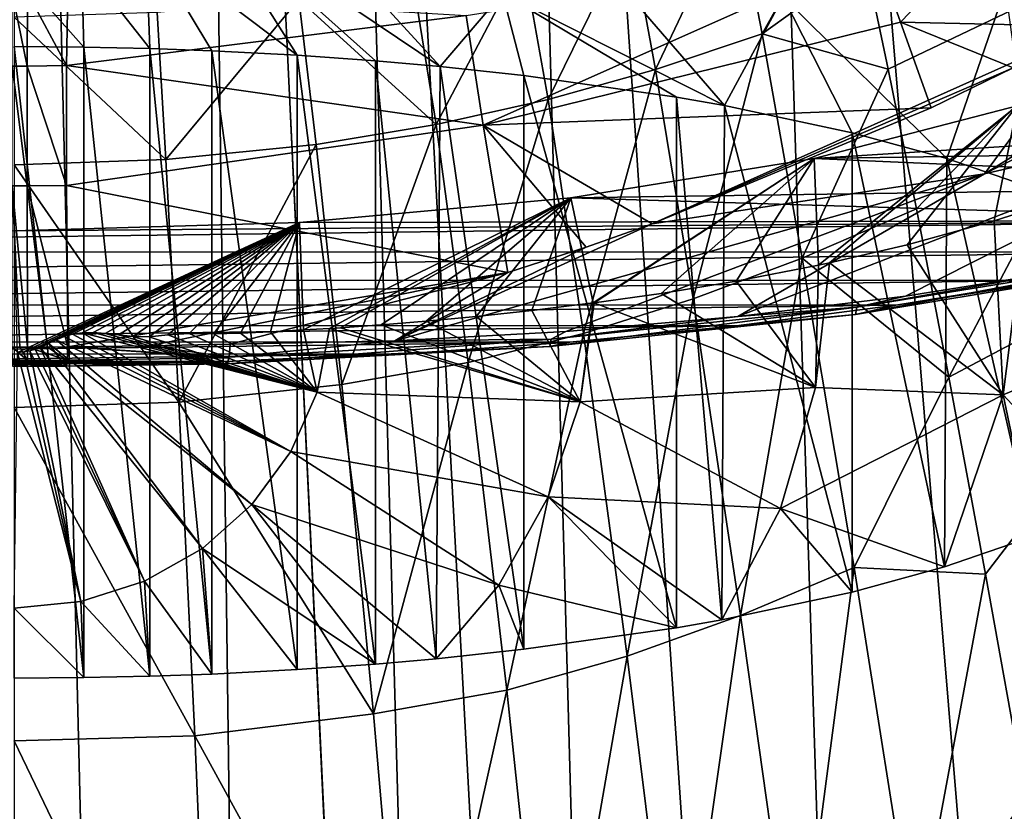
# Model space of a CAD drawing. Header units: millimetres. Extents: x -23 to 23, y 0 to 298.
# Tile 24 of 45: x 0.04 to 7.27, y 221.8 to 227.62. Entities that reach past the tile are written whole.
import ezdxf

# ---------------------------------------------------------------- set-up
doc = ezdxf.new("R2010")
doc.units = ezdxf.units.MM
doc.header["$LTSCALE"] = 105.850129
for name, color, linetype in [('121', 7, 'CONTINUOUS'), ('122', 7, 'CONTINUOUS'), ('144', 7, 'CONTINUOUS'), ('22', 7, 'CONTINUOUS'), ('33', 7, 'CONTINUOUS'), ('46', 7, 'CONTINUOUS'), ('47', 7, 'CONTINUOUS'), ('48', 7, 'CONTINUOUS'), ('5', 7, 'CONTINUOUS'), ('6', 7, 'CONTINUOUS'), ('63', 7, 'CONTINUOUS'), ('64', 7, 'CONTINUOUS'), ('71', 7, 'CONTINUOUS'), ('72', 7, 'CONTINUOUS'), ('88', 7, 'CONTINUOUS'), ('89', 7, 'CONTINUOUS'), ('90', 7, 'CONTINUOUS'), ('91', 7, 'CONTINUOUS')]:
    doc.layers.add(name, color=color, linetype=linetype)

msp = doc.modelspace()

# ---------------------------------------------------------------- linework, layer by layer
at = {"layer": '121', "color": 7, "linetype": 'CONTINUOUS'}
for points in [[(5.875, 226.5977, 171.7368), (7.3671, 226.9839, 173.178), (5.9085, 225.8126, 171.9749), (5.875, 226.5977, 171.7368)], [(5.9085, 225.8126, 171.9749), (7.3671, 226.9839, 173.178), (5.9882, 225.8294, 172.0376), (5.9085, 225.8126, 171.9749)], [(5.9882, 225.8294, 172.0376), (7.3671, 226.9839, 173.178), (6.5597, 225.9616, 172.531), (5.9882, 225.8294, 172.0376)], [(6.5597, 225.9616, 172.531), (7.3671, 226.9839, 173.178), (7.198, 226.1385, 173.1912), (6.5597, 225.9616, 172.531)], [(7.198, 226.1385, 173.1912), (7.3671, 226.9839, 173.178), (7.4358, 226.2144, 173.4745), (7.198, 226.1385, 173.1912)], [(4.0885, 226.3072, 170.6525), (5.875, 226.5977, 171.7368), (4.2532, 225.5362, 170.9433), (4.0885, 226.3072, 170.6525)], [(4.2532, 225.5362, 170.9433), (5.875, 226.5977, 171.7368), (4.2604, 225.5371, 170.9468), (4.2532, 225.5362, 170.9433)], [(4.2604, 225.5371, 170.9468), (5.875, 226.5977, 171.7368), (4.7524, 225.6064, 171.2057), (4.2604, 225.5371, 170.9468)], [(4.7524, 225.6064, 171.2057), (5.875, 226.5977, 171.7368), (5.3028, 225.6964, 171.5414), (4.7524, 225.6064, 171.2057)], [(5.3028, 225.6964, 171.5414), (5.875, 226.5977, 171.7368), (5.9085, 225.8126, 171.9749), (5.3028, 225.6964, 171.5414)], [(2.0967, 226.1268, 169.9793), (4.0885, 226.3072, 170.6525), (2.1264, 225.3375, 170.1979), (2.0967, 226.1268, 169.9793)], [(2.1264, 225.3375, 170.1979), (4.0885, 226.3072, 170.6525), (2.3173, 225.3484, 170.2429), (2.1264, 225.3375, 170.1979)], [(2.3173, 225.3484, 170.2429), (4.0885, 226.3072, 170.6525), (2.3965, 225.3537, 170.2626), (2.3173, 225.3484, 170.2429)], [(2.3965, 225.3537, 170.2626), (4.0885, 226.3072, 170.6525), (2.6957, 225.3759, 170.3437), (2.3965, 225.3537, 170.2626)], [(2.6957, 225.3759, 170.3437), (4.0885, 226.3072, 170.6525), (3.0272, 225.403, 170.4458), (2.6957, 225.3759, 170.3437)], [(3.0272, 225.403, 170.4458), (4.0885, 226.3072, 170.6525), (3.3946, 225.4373, 170.5745), (3.0272, 225.403, 170.4458)], [(3.3946, 225.4373, 170.5745), (4.0885, 226.3072, 170.6525), (3.802, 225.481, 170.7371), (3.3946, 225.4373, 170.5745)], [(3.802, 225.481, 170.7371), (4.0885, 226.3072, 170.6525), (4.2532, 225.5362, 170.9433), (3.802, 225.481, 170.7371)], [(0, 226.0656, 169.7511), (2.0967, 226.1268, 169.9793), (0.026, 225.1708, 169.9909), (0, 226.0656, 169.7511)], [(0.026, 225.1708, 169.9909), (2.0967, 226.1268, 169.9793), (0.0726, 225.1755, 169.9899), (0.026, 225.1708, 169.9909)], [(0.0726, 225.1755, 169.9899), (2.0967, 226.1268, 169.9793), (0.1162, 225.1843, 169.988), (0.0726, 225.1755, 169.9899)], [(0.1162, 225.1843, 169.988), (2.0967, 226.1268, 169.9793), (0.3106, 225.2657, 169.9707), (0.1162, 225.1843, 169.988)], [(0.3106, 225.2657, 169.9707), (2.0967, 226.1268, 169.9793), (0.3676, 225.2889, 169.9667), (0.3106, 225.2657, 169.9707)], [(0.3676, 225.2889, 169.9667), (2.0967, 226.1268, 169.9793), (0.4299, 225.3068, 169.9646), (0.3676, 225.2889, 169.9667)], [(0.4299, 225.3068, 169.9646), (2.0967, 226.1268, 169.9793), (0.5007, 225.3169, 169.9655), (0.4299, 225.3068, 169.9646)], [(0.5007, 225.3169, 169.9655), (2.0967, 226.1268, 169.9793), (0.5808, 225.3181, 169.9699), (0.5007, 225.3169, 169.9655)], [(0.5808, 225.3181, 169.9699), (2.0967, 226.1268, 169.9793), (0.6695, 225.312, 169.9777), (0.5808, 225.3181, 169.9699)], [(0.6695, 225.312, 169.9777), (2.0967, 226.1268, 169.9793), (0.7667, 225.3003, 169.9885), (0.6695, 225.312, 169.9777)], [(0.7667, 225.3003, 169.9885), (2.0967, 226.1268, 169.9793), (0.8737, 225.2882, 170.0015), (0.7667, 225.3003, 169.9885)], [(0.8737, 225.2882, 170.0015), (2.0967, 226.1268, 169.9793), (0.9934, 225.2865, 170.0142), (0.8737, 225.2882, 170.0015)], [(0.9934, 225.2865, 170.0142), (2.0967, 226.1268, 169.9793), (1.1296, 225.3013, 170.0263), (0.9934, 225.2865, 170.0142)], [(1.1296, 225.3013, 170.0263), (2.0967, 226.1268, 169.9793), (1.2866, 225.3105, 170.0448), (1.1296, 225.3013, 170.0263)], [(1.2866, 225.3105, 170.0448), (2.0967, 226.1268, 169.9793), (1.4647, 225.3084, 170.0726), (1.2866, 225.3105, 170.0448)], [(1.4647, 225.3084, 170.0726), (2.0967, 226.1268, 169.9793), (1.6628, 225.3127, 170.106), (1.4647, 225.3084, 170.0726)], [(1.6628, 225.3127, 170.106), (2.0967, 226.1268, 169.9793), (1.8827, 225.324, 170.1465), (1.6628, 225.3127, 170.106)], [(1.8827, 225.324, 170.1465), (2.0967, 226.1268, 169.9793), (2.1264, 225.3375, 170.1979), (1.8827, 225.324, 170.1465)], [(0.1559, 225.1959, 169.9855), (0.1162, 225.1843, 169.988), (0.3106, 225.2657, 169.9707), (0.1559, 225.1959, 169.9855)], [(0.1919, 225.2096, 169.9825), (0.1559, 225.1959, 169.9855), (0.3106, 225.2657, 169.9707), (0.1919, 225.2096, 169.9825)], [(0.2542, 225.2386, 169.9763), (0.1919, 225.2096, 169.9825), (0.3106, 225.2657, 169.9707), (0.2542, 225.2386, 169.9763)]]:
    msp.add_3dface(points, dxfattribs=at)
at = {"layer": '122', "color": 7, "linetype": 'CONTINUOUS'}
for points in [[(1.3989, 228.4401, 188.3187), (3.1304, 227.2738, 187.8809), (1.766, 228.7657, 188.2314), (1.3989, 228.4401, 188.3187)], [(3.1304, 227.2738, 187.8809), (3.5883, 227.811, 187.7281), (1.766, 228.7657, 188.2314), (3.1304, 227.2738, 187.8809)], [(0.9689, 228.1965, 188.3839), (2.0788, 227.3566, 188.1899), (1.3989, 228.4401, 188.3187), (0.9689, 228.1965, 188.3839)], [(2.6551, 227.3157, 188.0375), (3.1304, 227.2738, 187.8809), (1.3989, 228.4401, 188.3187), (2.6551, 227.3157, 188.0375)], [(2.0788, 227.3566, 188.1899), (2.6551, 227.3157, 188.0375), (1.3989, 228.4401, 188.3187), (2.0788, 227.3566, 188.1899)], [(3.5883, 227.811, 187.7281), (5.2168, 226.9866, 186.8093), (3.9463, 228.4585, 187.5545), (3.5883, 227.811, 187.7281)], [(5.2168, 226.9866, 186.8093), (5.6488, 227.785, 186.5571), (3.9463, 228.4585, 187.5545), (5.2168, 226.9866, 186.8093)], [(0.4956, 228.0458, 188.4243), (0.9968, 227.4054, 188.3721), (0.9689, 228.1965, 188.3839), (0.4956, 228.0458, 188.4243)], [(1.4522, 227.3891, 188.3114), (2.0788, 227.3566, 188.1899), (0.9689, 228.1965, 188.3839), (1.4522, 227.3891, 188.3114)], [(0.9968, 227.4054, 188.3721), (1.4522, 227.3891, 188.3114), (0.9689, 228.1965, 188.3839), (0.9968, 227.4054, 188.3721)], [(-0.0001, 227.9949, 188.438), (0.5118, 227.416, 188.4116), (0.4956, 228.0458, 188.4243), (-0.0001, 227.9949, 188.438)], [(0, 227.4198, 188.4259), (0.5118, 227.416, 188.4116), (-0.0001, 227.9949, 188.438), (0, 227.4198, 188.4259)], [(0.5118, 227.416, 188.4116), (0.9968, 227.4054, 188.3721), (0.4956, 228.0458, 188.4243), (0.5118, 227.416, 188.4116)], [(6.8508, 226.5963, 185.3524), (7.28, 227.8523, 184.9992), (5.6488, 227.785, 186.5571), (6.8508, 226.5963, 185.3524)], [(6.8508, 226.5963, 185.3524), (7.481, 226.3783, 184.5391), (7.28, 227.8523, 184.9992), (6.8508, 226.5963, 185.3524)], [(3.1304, 227.2738, 187.8809), (3.7439, 227.2078, 187.6347), (3.5883, 227.811, 187.7281), (3.1304, 227.2738, 187.8809)], [(4.8638, 227.0487, 187.041), (5.2168, 226.9866, 186.8093), (3.5883, 227.811, 187.7281), (4.8638, 227.0487, 187.041)], [(3.7439, 227.2078, 187.6347), (4.8638, 227.0487, 187.041), (3.5883, 227.811, 187.7281), (3.7439, 227.2078, 187.6347)], [(5.2168, 226.9866, 186.8093), (6.1541, 226.7868, 186.0634), (5.6488, 227.785, 186.5571), (5.2168, 226.9866, 186.8093)], [(6.1541, 226.7868, 186.0634), (6.8508, 226.5963, 185.3524), (5.6488, 227.785, 186.5571), (6.1541, 226.7868, 186.0634)], [(7.198, 226.1385, 173.1912), (7.4358, 226.2144, 173.4745), (7.2644, 224.8614, 173.8373), (7.198, 226.1385, 173.1912)], [(7.2644, 224.8614, 173.8373), (7.4358, 226.2144, 173.4745), (8.3732, 225.3308, 175.5362), (7.2644, 224.8614, 173.8373)], [(6.5597, 225.9616, 172.531), (7.198, 226.1385, 173.1912), (7.2644, 224.8614, 173.8373), (6.5597, 225.9616, 172.531)], [(5.9882, 225.8294, 172.0376), (6.5597, 225.9616, 172.531), (7.2644, 224.8614, 173.8373), (5.9882, 225.8294, 172.0376)], [(5.3028, 225.6964, 171.5414), (5.9085, 225.8126, 171.9749), (5.8855, 224.9138, 172.2872), (5.3028, 225.6964, 171.5414)], [(5.9085, 225.8126, 171.9749), (5.9882, 225.8294, 172.0376), (5.8855, 224.9138, 172.2872), (5.9085, 225.8126, 171.9749)], [(5.8855, 224.9138, 172.2872), (5.9882, 225.8294, 172.0376), (7.2644, 224.8614, 173.8373), (5.8855, 224.9138, 172.2872)], [(4.7524, 225.6064, 171.2057), (5.3028, 225.6964, 171.5414), (5.8855, 224.9138, 172.2872), (4.7524, 225.6064, 171.2057)], [(4.2604, 225.5371, 170.9468), (4.7524, 225.6064, 171.2057), (5.8855, 224.9138, 172.2872), (4.2604, 225.5371, 170.9468)], [(3.802, 225.481, 170.7371), (4.2532, 225.5362, 170.9433), (4.1575, 224.809, 171.1421), (3.802, 225.481, 170.7371)], [(4.2532, 225.5362, 170.9433), (4.2604, 225.5371, 170.9468), (4.1575, 224.809, 171.1421), (4.2532, 225.5362, 170.9433)], [(4.1575, 224.809, 171.1421), (4.2604, 225.5371, 170.9468), (5.8855, 224.9138, 172.2872), (4.1575, 224.809, 171.1421)], [(3.3946, 225.4373, 170.5745), (3.802, 225.481, 170.7371), (4.1575, 224.809, 171.1421), (3.3946, 225.4373, 170.5745)], [(2.3965, 225.3537, 170.2626), (2.6957, 225.3759, 170.3437), (4.1575, 224.809, 171.1421), (2.3965, 225.3537, 170.2626)], [(2.6957, 225.3759, 170.3437), (3.0272, 225.403, 170.4458), (4.1575, 224.809, 171.1421), (2.6957, 225.3759, 170.3437)], [(3.0272, 225.403, 170.4458), (3.3946, 225.4373, 170.5745), (4.1575, 224.809, 171.1421), (3.0272, 225.403, 170.4458)], [(0.3676, 225.2889, 169.9667), (0.4299, 225.3068, 169.9646), (2.0322, 224.4431, 170.4863), (0.3676, 225.2889, 169.9667)], [(0.4299, 225.3068, 169.9646), (0.5007, 225.3169, 169.9655), (2.0322, 224.4431, 170.4863), (0.4299, 225.3068, 169.9646)], [(0.5007, 225.3169, 169.9655), (0.5808, 225.3181, 169.9699), (2.2261, 224.8809, 170.3689), (0.5007, 225.3169, 169.9655)], [(0.5007, 225.3169, 169.9655), (2.2261, 224.8809, 170.3689), (2.0322, 224.4431, 170.4863), (0.5007, 225.3169, 169.9655)], [(0.5808, 225.3181, 169.9699), (0.6695, 225.312, 169.9777), (2.2261, 224.8809, 170.3689), (0.5808, 225.3181, 169.9699)], [(0.6695, 225.312, 169.9777), (0.7667, 225.3003, 169.9885), (2.2261, 224.8809, 170.3689), (0.6695, 225.312, 169.9777)], [(0.7667, 225.3003, 169.9885), (0.8737, 225.2882, 170.0015), (2.2261, 224.8809, 170.3689), (0.7667, 225.3003, 169.9885)], [(0.9934, 225.2865, 170.0142), (1.1296, 225.3013, 170.0263), (2.2261, 224.8809, 170.3689), (0.9934, 225.2865, 170.0142)], [(1.1296, 225.3013, 170.0263), (1.2866, 225.3105, 170.0448), (2.2261, 224.8809, 170.3689), (1.1296, 225.3013, 170.0263)], [(1.2866, 225.3105, 170.0448), (1.4647, 225.3084, 170.0726), (2.2261, 224.8809, 170.3689), (1.2866, 225.3105, 170.0448)], [(1.4647, 225.3084, 170.0726), (1.6628, 225.3127, 170.106), (2.2261, 224.8809, 170.3689), (1.4647, 225.3084, 170.0726)], [(1.6628, 225.3127, 170.106), (1.8827, 225.324, 170.1465), (2.2261, 224.8809, 170.3689), (1.6628, 225.3127, 170.106)], [(1.8827, 225.324, 170.1465), (2.1264, 225.3375, 170.1979), (2.2261, 224.8809, 170.3689), (1.8827, 225.324, 170.1465)], [(2.1264, 225.3375, 170.1979), (2.3173, 225.3484, 170.2429), (2.2261, 224.8809, 170.3689), (2.1264, 225.3375, 170.1979)], [(2.3173, 225.3484, 170.2429), (4.1575, 224.809, 171.1421), (2.2261, 224.8809, 170.3689), (2.3173, 225.3484, 170.2429)], [(2.3173, 225.3484, 170.2429), (2.3965, 225.3537, 170.2626), (4.1575, 224.809, 171.1421), (2.3173, 225.3484, 170.2429)], [(8.0101, 224.0566, 175.8743), (7.2644, 224.8614, 173.8373), (8.3732, 225.3308, 175.5362), (8.0101, 224.0566, 175.8743)], [(0.1919, 225.2096, 169.9825), (0.2542, 225.2386, 169.9763), (1.3839, 223.7325, 170.6767), (0.1919, 225.2096, 169.9825)], [(0.2542, 225.2386, 169.9763), (0.3106, 225.2657, 169.9707), (1.7472, 224.0545, 170.5904), (0.2542, 225.2386, 169.9763)], [(0.2542, 225.2386, 169.9763), (1.7472, 224.0545, 170.5904), (1.3839, 223.7325, 170.6767), (0.2542, 225.2386, 169.9763)], [(0.3106, 225.2657, 169.9707), (0.3676, 225.2889, 169.9667), (2.0322, 224.4431, 170.4863), (0.3106, 225.2657, 169.9707)], [(0.3106, 225.2657, 169.9707), (2.0322, 224.4431, 170.4863), (1.7472, 224.0545, 170.5904), (0.3106, 225.2657, 169.9707)], [(0.8737, 225.2882, 170.0015), (0.9934, 225.2865, 170.0142), (2.2261, 224.8809, 170.3689), (0.8737, 225.2882, 170.0015)], [(0.026, 225.1708, 169.9909), (0.4903, 223.3427, 170.7811), (0, 223.2923, 170.7946), (0.026, 225.1708, 169.9909)], [(0.026, 225.1708, 169.9909), (0.0726, 225.1755, 169.9899), (0.4903, 223.3427, 170.7811), (0.026, 225.1708, 169.9909)], [(0.0726, 225.1755, 169.9899), (0.1162, 225.1843, 169.988), (0.4903, 223.3427, 170.7811), (0.0726, 225.1755, 169.9899)], [(0.1162, 225.1843, 169.988), (0.1559, 225.1959, 169.9855), (0.9586, 223.4917, 170.7412), (0.1162, 225.1843, 169.988)], [(0.1162, 225.1843, 169.988), (0.9586, 223.4917, 170.7412), (0.4903, 223.3427, 170.7811), (0.1162, 225.1843, 169.988)], [(0.1559, 225.1959, 169.9855), (0.1919, 225.2096, 169.9825), (0.9586, 223.4917, 170.7412), (0.1559, 225.1959, 169.9855)], [(0.1919, 225.2096, 169.9825), (1.3839, 223.7325, 170.6767), (0.9586, 223.4917, 170.7412), (0.1919, 225.2096, 169.9825)], [(2.2261, 224.8809, 170.3689), (3.9219, 224.1102, 171.3294), (2.0322, 224.4431, 170.4863), (2.2261, 224.8809, 170.3689)], [(4.1575, 224.809, 171.1421), (3.9219, 224.1102, 171.3294), (2.2261, 224.8809, 170.3689), (4.1575, 224.809, 171.1421)], [(5.6285, 224.0256, 172.5252), (4.1575, 224.809, 171.1421), (5.8855, 224.9138, 172.2872), (5.6285, 224.0256, 172.5252)], [(5.6285, 224.0256, 172.5252), (5.8855, 224.9138, 172.2872), (7.2644, 224.8614, 173.8373), (5.6285, 224.0256, 172.5252)], [(3.9219, 224.1102, 171.3294), (4.1575, 224.809, 171.1421), (5.6285, 224.0256, 172.5252), (3.9219, 224.1102, 171.3294)], [(6.8339, 223.597, 174.1591), (5.6285, 224.0256, 172.5252), (7.2644, 224.8614, 173.8373), (6.8339, 223.597, 174.1591)], [(6.8339, 223.597, 174.1591), (7.2644, 224.8614, 173.8373), (7.481, 223.8201, 174.9916), (6.8339, 223.597, 174.1591)], [(7.481, 223.8201, 174.9916), (7.2644, 224.8614, 173.8373), (8.0101, 224.0566, 175.8743), (7.481, 223.8201, 174.9916)], [(2.0322, 224.4431, 170.4863), (3.5615, 223.4629, 171.5028), (1.7472, 224.0545, 170.5904), (2.0322, 224.4431, 170.4863)], [(3.9219, 224.1102, 171.3294), (3.5615, 223.4629, 171.5028), (2.0322, 224.4431, 170.4863), (3.9219, 224.1102, 171.3294)], [(3.5615, 223.4629, 171.5028), (3.9219, 224.1102, 171.3294), (4.8638, 223.1497, 172.4897), (3.5615, 223.4629, 171.5028)], [(4.8638, 223.1497, 172.4897), (3.9219, 224.1102, 171.3294), (5.1967, 223.2081, 172.7076), (4.8638, 223.1497, 172.4897)], [(5.1967, 223.2081, 172.7076), (3.9219, 224.1102, 171.3294), (5.6285, 224.0256, 172.5252), (5.1967, 223.2081, 172.7076)], [(1.7472, 224.0545, 170.5904), (2.6551, 222.8827, 171.4932), (1.3839, 223.7325, 170.6767), (1.7472, 224.0545, 170.5904)], [(3.1006, 222.9218, 171.6391), (2.6551, 222.8827, 171.4932), (1.7472, 224.0545, 170.5904), (3.1006, 222.9218, 171.6391)], [(3.5615, 223.4629, 171.5028), (3.1006, 222.9218, 171.6391), (1.7472, 224.0545, 170.5904), (3.5615, 223.4629, 171.5028)], [(5.1967, 223.2081, 172.7076), (5.6285, 224.0256, 172.5252), (6.1541, 223.4117, 173.4672), (5.1967, 223.2081, 172.7076)], [(6.1541, 223.4117, 173.4672), (5.6285, 224.0256, 172.5252), (6.8339, 223.597, 174.1591), (6.1541, 223.4117, 173.4672)], [(1.3839, 223.7325, 170.6767), (1.4522, 222.8093, 171.2193), (0.9586, 223.4917, 170.7412), (1.3839, 223.7325, 170.6767)], [(2.0788, 222.8419, 171.3408), (1.4522, 222.8093, 171.2193), (1.3839, 223.7325, 170.6767), (2.0788, 222.8419, 171.3408)], [(2.6551, 222.8827, 171.4932), (2.0788, 222.8419, 171.3408), (1.3839, 223.7325, 170.6767), (2.6551, 222.8827, 171.4932)], [(0.9586, 223.4917, 170.7412), (0.9968, 222.7931, 171.1586), (0.4903, 223.3427, 170.7811), (0.9586, 223.4917, 170.7412)], [(1.4522, 222.8093, 171.2193), (0.9968, 222.7931, 171.1586), (0.9586, 223.4917, 170.7412), (1.4522, 222.8093, 171.2193)], [(3.1006, 222.9218, 171.6391), (3.5615, 223.4629, 171.5028), (3.7439, 222.9906, 171.896), (3.1006, 222.9218, 171.6391)], [(3.7439, 222.9906, 171.896), (3.5615, 223.4629, 171.5028), (4.8638, 223.1497, 172.4897), (3.7439, 222.9906, 171.896)], [(0.4903, 223.3427, 170.7811), (0.5118, 222.7825, 171.119), (0, 223.2923, 170.7946), (0.4903, 223.3427, 170.7811)], [(0.5118, 222.7825, 171.119), (0, 222.7787, 171.1048), (0, 223.2923, 170.7946), (0.5118, 222.7825, 171.119)], [(0.9968, 222.7931, 171.1586), (0.5118, 222.7825, 171.119), (0.4903, 223.3427, 170.7811), (0.9968, 222.7931, 171.1586)]]:
    msp.add_3dface(points, dxfattribs=at)
at = {"layer": '144', "color": 7, "linetype": 'CONTINUOUS'}
for points in [[(0, 222.7787, 171.1048), (0.5118, 222.7825, 171.119), (0, 227.4198, 188.4259), (0, 222.7787, 171.1048)], [(0.5118, 222.7825, 171.119), (0.5118, 227.416, 188.4116), (0, 227.4198, 188.4259), (0.5118, 222.7825, 171.119)], [(0.5118, 222.7825, 171.119), (0.9968, 222.7931, 171.1586), (0.5118, 227.416, 188.4116), (0.5118, 222.7825, 171.119)], [(0.9968, 222.7931, 171.1586), (0.9968, 227.4054, 188.3721), (0.5118, 227.416, 188.4116), (0.9968, 222.7931, 171.1586)], [(0.9968, 222.7931, 171.1586), (1.4522, 222.8093, 171.2193), (0.9968, 227.4054, 188.3721), (0.9968, 222.7931, 171.1586)], [(1.4522, 222.8093, 171.2193), (1.4522, 227.3891, 188.3114), (0.9968, 227.4054, 188.3721), (1.4522, 222.8093, 171.2193)], [(1.4522, 222.8093, 171.2193), (2.0788, 222.8419, 171.3408), (1.4522, 227.3891, 188.3114), (1.4522, 222.8093, 171.2193)], [(2.0788, 222.8419, 171.3408), (2.0788, 227.3566, 188.1899), (1.4522, 227.3891, 188.3114), (2.0788, 222.8419, 171.3408)], [(2.0788, 222.8419, 171.3408), (2.6551, 222.8827, 171.4932), (2.0788, 227.3566, 188.1899), (2.0788, 222.8419, 171.3408)], [(2.6551, 222.8827, 171.4932), (2.6551, 227.3157, 188.0375), (2.0788, 227.3566, 188.1899), (2.6551, 222.8827, 171.4932)], [(2.6551, 222.8827, 171.4932), (3.1006, 222.9218, 171.6391), (2.6551, 227.3157, 188.0375), (2.6551, 222.8827, 171.4932)], [(3.1006, 222.9218, 171.6391), (3.1304, 227.2738, 187.8809), (2.6551, 227.3157, 188.0375), (3.1006, 222.9218, 171.6391)], [(3.1006, 222.9218, 171.6391), (3.7439, 222.9906, 171.896), (3.1304, 227.2738, 187.8809), (3.1006, 222.9218, 171.6391)], [(3.7439, 222.9906, 171.896), (3.7439, 227.2078, 187.6347), (3.1304, 227.2738, 187.8809), (3.7439, 222.9906, 171.896)], [(3.7439, 222.9906, 171.896), (4.8638, 223.1497, 172.4897), (3.7439, 227.2078, 187.6347), (3.7439, 222.9906, 171.896)], [(4.8638, 223.1497, 172.4897), (4.8638, 227.0487, 187.041), (3.7439, 227.2078, 187.6347), (4.8638, 223.1497, 172.4897)], [(4.8638, 223.1497, 172.4897), (5.1967, 223.2081, 172.7076), (4.8638, 227.0487, 187.041), (4.8638, 223.1497, 172.4897)], [(5.1967, 223.2081, 172.7076), (5.2168, 226.9866, 186.8093), (4.8638, 227.0487, 187.041), (5.1967, 223.2081, 172.7076)], [(5.1967, 223.2081, 172.7076), (6.1541, 223.4117, 173.4672), (5.2168, 226.9866, 186.8093), (5.1967, 223.2081, 172.7076)], [(6.1541, 223.4117, 173.4672), (6.1541, 226.7868, 186.0634), (5.2168, 226.9866, 186.8093), (6.1541, 223.4117, 173.4672)], [(6.1541, 223.4117, 173.4672), (6.8339, 223.597, 174.1591), (6.1541, 226.7868, 186.0634), (6.1541, 223.4117, 173.4672)], [(6.8339, 223.597, 174.1591), (6.8508, 226.5963, 185.3524), (6.1541, 226.7868, 186.0634), (6.8339, 223.597, 174.1591)], [(6.8339, 223.597, 174.1591), (7.481, 223.8201, 174.9916), (6.8508, 226.5963, 185.3524), (6.8339, 223.597, 174.1591)], [(7.481, 223.8201, 174.9916), (7.481, 226.3783, 184.5391), (6.8508, 226.5963, 185.3524), (7.481, 223.8201, 174.9916)]]:
    msp.add_3dface(points, dxfattribs=at)
at = {"layer": '22', "color": 7, "linetype": 'CONTINUOUS'}
for points in [[(9.4518, 227.9288, 165.6476), (10.8491, 228.3589, 166.4822), (7.126, 226.4855, 166.0509), (9.4518, 227.9288, 165.6476)], [(10.8491, 228.3589, 166.4822), (9.3335, 226.9933, 167.2389), (7.126, 226.4855, 166.0509), (10.8491, 228.3589, 166.4822)], [(7.9238, 227.5675, 165.0482), (9.4518, 227.9288, 165.6476), (7.126, 226.4855, 166.0509), (7.9238, 227.5675, 165.0482)], [(7.9238, 227.5675, 165.0482), (7.126, 226.4855, 166.0509), (4.6863, 226.116, 165.3573), (7.9238, 227.5675, 165.0482)], [(7.9238, 227.5675, 165.0482), (4.6863, 226.116, 165.3573), (7.337, 227.2633, 165.0982), (7.9238, 227.5675, 165.0482)], [(7.337, 227.2633, 165.0982), (4.6863, 226.116, 165.3573), (6.7362, 226.9698, 165.1543), (7.337, 227.2633, 165.0982)], [(7.126, 226.4855, 166.0509), (9.3335, 226.9933, 167.2389), (5.3154, 225.4353, 166.6194), (7.126, 226.4855, 166.0509)], [(5.3154, 225.4353, 166.6194), (9.3335, 226.9933, 167.2389), (6.547, 225.5864, 167.1918), (5.3154, 225.4353, 166.6194)], [(6.547, 225.5864, 167.1918), (9.3335, 226.9933, 167.2389), (7.7142, 225.7728, 167.8822), (6.547, 225.5864, 167.1918)], [(4.6863, 226.116, 165.3573), (7.126, 226.4855, 166.0509), (2.7967, 225.2581, 165.8628), (4.6863, 226.116, 165.3573)], [(2.7967, 225.2581, 165.8628), (7.126, 226.4855, 166.0509), (4.0526, 225.3252, 166.175), (2.7967, 225.2581, 165.8628)], [(4.0526, 225.3252, 166.175), (7.126, 226.4855, 166.0509), (5.3154, 225.4353, 166.6194), (4.0526, 225.3252, 166.175)], [(4.2019, 225.9467, 165.4064), (4.6863, 226.116, 165.3573), (2.7967, 225.2581, 165.8628), (4.2019, 225.9467, 165.4064)], [(3.6257, 225.7606, 165.4654), (4.2019, 225.9467, 165.4064), (2.7967, 225.2581, 165.8628), (3.6257, 225.7606, 165.4654)], [(1.5883, 225.232, 165.6821), (3.6257, 225.7606, 165.4654), (2.7967, 225.2581, 165.8628), (1.5883, 225.232, 165.6821)]]:
    msp.add_3dface(points, dxfattribs=at)
at = {"layer": '33', "color": 7, "linetype": 'CONTINUOUS'}
for points in [[(5.875, 226.5977, 171.7368), (11.8176, 226.9723, 173.135), (7.3671, 226.9839, 173.178), (5.875, 226.5977, 171.7368)], [(11.1771, 226.6772, 172.0336), (11.8176, 226.9723, 173.135), (5.875, 226.5977, 171.7368), (11.1771, 226.6772, 172.0336)], [(10.4249, 226.3994, 170.9967), (11.1771, 226.6772, 172.0336), (5.875, 226.5977, 171.7368), (10.4249, 226.3994, 170.9967)], [(4.0885, 226.3072, 170.6525), (10.4249, 226.3994, 170.9967), (5.875, 226.5977, 171.7368), (4.0885, 226.3072, 170.6525)], [(9.5681, 226.1419, 170.0359), (10.4249, 226.3994, 170.9967), (4.0885, 226.3072, 170.6525), (9.5681, 226.1419, 170.0359)], [(2.0967, 226.1268, 169.9793), (9.5681, 226.1419, 170.0359), (4.0885, 226.3072, 170.6525), (2.0967, 226.1268, 169.9793)], [(8.6175, 225.9079, 169.1624), (9.5681, 226.1419, 170.0359), (-8.6303, 225.9108, 169.1734), (8.6175, 225.9079, 169.1624)], [(-8.6303, 225.9108, 169.1734), (9.5681, 226.1419, 170.0359), (0, 226.0656, 169.7511), (-8.6303, 225.9108, 169.1734)], [(0, 226.0656, 169.7511), (9.5681, 226.1419, 170.0359), (2.0967, 226.1268, 169.9793), (0, 226.0656, 169.7511)], [(-7.5981, 225.7023, 168.3953), (8.6175, 225.9079, 169.1624), (-8.6303, 225.9108, 169.1734), (-7.5981, 225.7023, 168.3953)], [(7.5835, 225.6996, 168.385), (8.6175, 225.9079, 169.1624), (-7.5981, 225.7023, 168.3953), (7.5835, 225.6996, 168.385)], [(-6.4917, 225.5214, 167.72), (7.5835, 225.6996, 168.385), (-7.5981, 225.7023, 168.3953), (-6.4917, 225.5214, 167.72)], [(6.4752, 225.5189, 167.7107), (7.5835, 225.6996, 168.385), (-6.4917, 225.5214, 167.72), (6.4752, 225.5189, 167.7107)], [(-5.3219, 225.3699, 167.1547), (6.4752, 225.5189, 167.7107), (-6.4917, 225.5214, 167.72), (-5.3219, 225.3699, 167.1547)], [(5.3036, 225.3677, 167.1465), (6.4752, 225.5189, 167.7107), (-5.3219, 225.3699, 167.1547), (5.3036, 225.3677, 167.1465)], [(-4.1023, 225.2496, 166.7056), (5.3036, 225.3677, 167.1465), (-5.3219, 225.3699, 167.1547), (-4.1023, 225.2496, 166.7056)], [(4.0821, 225.2478, 166.6988), (5.3036, 225.3677, 167.1465), (-4.1023, 225.2496, 166.7056), (4.0821, 225.2478, 166.6988)], [(-2.8481, 225.1613, 166.3763), (4.0821, 225.2478, 166.6988), (-4.1023, 225.2496, 166.7056), (-2.8481, 225.1613, 166.3763)], [(2.8259, 225.1599, 166.3711), (4.0821, 225.2478, 166.6988), (-2.8481, 225.1613, 166.3763), (2.8259, 225.1599, 166.3711)], [(-1.5753, 225.1054, 166.1676), (2.8259, 225.1599, 166.3711), (-2.8481, 225.1613, 166.3763), (-1.5753, 225.1054, 166.1676)], [(1.5512, 225.1045, 166.1642), (2.8259, 225.1599, 166.3711), (-1.5753, 225.1054, 166.1676), (1.5512, 225.1045, 166.1642)], [(-0.989, 225.0945, 166.1267), (1.5512, 225.1045, 166.1642), (-1.5753, 225.1054, 166.1676), (-0.989, 225.0945, 166.1267)], [(0.9566, 225.0938, 166.1242), (1.5512, 225.1045, 166.1642), (-0.989, 225.0945, 166.1267), (0.9566, 225.0938, 166.1242)], [(-0.4218, 225.0877, 166.1014), (0.9566, 225.0938, 166.1242), (-0.989, 225.0945, 166.1267), (-0.4218, 225.0877, 166.1014)], [(0.3813, 225.0874, 166.1002), (0.9566, 225.0938, 166.1242), (-0.4218, 225.0877, 166.1014), (0.3813, 225.0874, 166.1002)], [(-0.2719, 225.0866, 166.0975), (0.3813, 225.0874, 166.1002), (-0.4218, 225.0877, 166.1014), (-0.2719, 225.0866, 166.0975)], [(0.2389, 225.0865, 166.0969), (0.3813, 225.0874, 166.1002), (-0.2719, 225.0866, 166.0975), (0.2389, 225.0865, 166.0969)], [(-0.1225, 225.0861, 166.0953), (0.2389, 225.0865, 166.0969), (-0.2719, 225.0866, 166.0975), (-0.1225, 225.0861, 166.0953)], [(0.0965, 225.086, 166.0951), (0.2389, 225.0865, 166.0969), (-0.1225, 225.0861, 166.0953), (0.0965, 225.086, 166.0951)], [(-0.0665, 225.0859, 166.0949), (0.0965, 225.086, 166.0951), (-0.1225, 225.0861, 166.0953), (-0.0665, 225.0859, 166.0949)], [(0.0416, 225.0859, 166.0947), (0.0965, 225.086, 166.0951), (-0.0665, 225.0859, 166.0949), (0.0416, 225.0859, 166.0947)]]:
    msp.add_3dface(points, dxfattribs=at)
at = {"layer": '46', "color": 7, "linetype": 'CONTINUOUS'}
for points in [[(6.4199, 227.2529, 47.3163), (8.614, 228.3053, 47.1064), (6.2494, 228.0585, 50.4198), (6.4199, 227.2529, 47.3163)], [(6.6262, 226.2279, 44.3001), (8.614, 228.3053, 47.1064), (6.4199, 227.2529, 47.3163), (6.6262, 226.2279, 44.3001)], [(6.8649, 224.9896, 41.3833), (8.614, 228.3053, 47.1064), (6.6262, 226.2279, 44.3001), (6.8649, 224.9896, 41.3833)], [(9.1842, 226.2207, 40.94), (8.614, 228.3053, 47.1064), (6.8649, 224.9896, 41.3833), (9.1842, 226.2207, 40.94)], [(7.1337, 223.5426, 38.577), (9.1842, 226.2207, 40.94), (6.8649, 224.9896, 41.3833), (7.1337, 223.5426, 38.577)], [(7.4305, 221.8965, 35.8988), (9.1842, 226.2207, 40.94), (7.1337, 223.5426, 38.577), (7.4305, 221.8965, 35.8988)]]:
    msp.add_3dface(points, dxfattribs=at)
at = {"layer": '47', "color": 7, "linetype": 'CONTINUOUS'}
for points in [[(5.4936, 227.5142, 49.4748), (6.1199, 228.6361, 53.5869), (5.3022, 228.5012, 54.7291), (5.4936, 227.5142, 49.4748)], [(6.2494, 228.0585, 50.4198), (6.1199, 228.6361, 53.5869), (5.4936, 227.5142, 49.4748), (6.2494, 228.0585, 50.4198)], [(4.7099, 227.2521, 49.5161), (5.3022, 228.5012, 54.7291), (4.5245, 228.2622, 54.7471), (4.7099, 227.2521, 49.5161)], [(5.4936, 227.5142, 49.4748), (5.3022, 228.5012, 54.7291), (4.7099, 227.2521, 49.5161), (5.4936, 227.5142, 49.4748)], [(3.9214, 227.0308, 49.549), (4.5245, 228.2622, 54.7471), (3.7392, 228.0614, 54.7593), (3.9214, 227.0308, 49.549)], [(4.7099, 227.2521, 49.5161), (4.5245, 228.2622, 54.7471), (3.9214, 227.0308, 49.549), (4.7099, 227.2521, 49.5161)], [(3.0989, 226.8463, 49.5697), (3.7392, 228.0614, 54.7593), (2.9316, 227.8964, 54.7644), (3.0989, 226.8463, 49.5697)], [(3.9214, 227.0308, 49.549), (3.7392, 228.0614, 54.7593), (3.0989, 226.8463, 49.5697), (3.9214, 227.0308, 49.549)], [(6.4199, 227.2529, 47.3163), (6.2494, 228.0585, 50.4198), (5.4936, 227.5142, 49.4748), (6.4199, 227.2529, 47.3163)], [(3.0989, 226.8463, 49.5697), (2.9316, 227.8964, 54.7644), (2.092, 227.7672, 54.7518), (3.0989, 226.8463, 49.5697)], [(2.2195, 226.6989, 49.5748), (3.0989, 226.8463, 49.5697), (2.092, 227.7672, 54.7518), (2.2195, 226.6989, 49.5748)], [(4.9865, 225.5649, 44.4413), (5.4936, 227.5142, 49.4748), (4.7099, 227.2521, 49.5161), (4.9865, 225.5649, 44.4413)], [(5.7889, 225.8652, 44.3721), (5.4936, 227.5142, 49.4748), (4.9865, 225.5649, 44.4413), (5.7889, 225.8652, 44.3721)], [(5.7889, 225.8652, 44.3721), (6.4199, 227.2529, 47.3163), (5.4936, 227.5142, 49.4748), (5.7889, 225.8652, 44.3721)], [(4.1821, 225.311, 44.501), (4.7099, 227.2521, 49.5161), (3.9214, 227.0308, 49.549), (4.1821, 225.311, 44.501)], [(4.9865, 225.5649, 44.4413), (4.7099, 227.2521, 49.5161), (4.1821, 225.311, 44.501), (4.9865, 225.5649, 44.4413)], [(6.6262, 226.2279, 44.3001), (6.4199, 227.2529, 47.3163), (5.7889, 225.8652, 44.3721), (6.6262, 226.2279, 44.3001)], [(3.3341, 225.0988, 44.5434), (3.9214, 227.0308, 49.549), (3.0989, 226.8463, 49.5697), (3.3341, 225.0988, 44.5434)], [(4.1821, 225.311, 44.501), (3.9214, 227.0308, 49.549), (3.3341, 225.0988, 44.5434), (4.1821, 225.311, 44.501)], [(2.4079, 224.9374, 44.5923), (3.0989, 226.8463, 49.5697), (2.2195, 226.6989, 49.5748), (2.4079, 224.9374, 44.5923)], [(3.3341, 225.0988, 44.5434), (3.0989, 226.8463, 49.5697), (2.4079, 224.9374, 44.5923), (3.3341, 225.0988, 44.5434)], [(6.8649, 224.9896, 41.3833), (6.6262, 226.2279, 44.3001), (5.7889, 225.8652, 44.3721), (6.8649, 224.9896, 41.3833)], [(5.3358, 223.2385, 39.653), (5.7889, 225.8652, 44.3721), (4.9865, 225.5649, 44.4413), (5.3358, 223.2385, 39.653)], [(6.1687, 223.5916, 39.5522), (5.7889, 225.8652, 44.3721), (5.3358, 223.2385, 39.653), (6.1687, 223.5916, 39.5522)], [(6.1687, 223.5916, 39.5522), (6.8649, 224.9896, 41.3833), (5.7889, 225.8652, 44.3721), (6.1687, 223.5916, 39.5522)], [(4.503, 222.9398, 39.7427), (4.9865, 225.5649, 44.4413), (4.1821, 225.311, 44.501), (4.503, 222.9398, 39.7427)], [(5.3358, 223.2385, 39.653), (4.9865, 225.5649, 44.4413), (4.503, 222.9398, 39.7427), (5.3358, 223.2385, 39.653)], [(3.619, 222.6913, 39.8089), (4.1821, 225.311, 44.501), (3.3341, 225.0988, 44.5434), (3.619, 222.6913, 39.8089)], [(4.503, 222.9398, 39.7427), (4.1821, 225.311, 44.501), (3.619, 222.6913, 39.8089), (4.503, 222.9398, 39.7427)], [(2.64, 222.5169, 39.9017), (3.3341, 225.0988, 44.5434), (2.4079, 224.9374, 44.5923), (2.64, 222.5169, 39.9017)], [(3.619, 222.6913, 39.8089), (3.3341, 225.0988, 44.5434), (2.64, 222.5169, 39.9017), (3.619, 222.6913, 39.8089)], [(7.1337, 223.5426, 38.577), (6.8649, 224.9896, 41.3833), (6.1687, 223.5916, 39.5522), (7.1337, 223.5426, 38.577)], [(5.7429, 220.3401, 35.2705), (6.1687, 223.5916, 39.5522), (5.3358, 223.2385, 39.653), (5.7429, 220.3401, 35.2705)], [(6.6175, 220.7616, 35.135), (6.1687, 223.5916, 39.5522), (5.7429, 220.3401, 35.2705), (6.6175, 220.7616, 35.135)], [(6.6175, 220.7616, 35.135), (7.1337, 223.5426, 38.577), (6.1687, 223.5916, 39.5522), (6.6175, 220.7616, 35.135)], [(7.4305, 221.8965, 35.8988), (7.1337, 223.5426, 38.577), (6.6175, 220.7616, 35.135), (7.4305, 221.8965, 35.8988)], [(4.8689, 219.9826, 35.3909), (5.3358, 223.2385, 39.653), (4.503, 222.9398, 39.7427), (4.8689, 219.9826, 35.3909)], [(5.7429, 220.3401, 35.2705), (5.3358, 223.2385, 39.653), (4.8689, 219.9826, 35.3909), (5.7429, 220.3401, 35.2705)], [(3.9381, 219.6864, 35.4792), (4.503, 222.9398, 39.7427), (3.619, 222.6913, 39.8089), (3.9381, 219.6864, 35.4792)], [(4.8689, 219.9826, 35.3909), (4.503, 222.9398, 39.7427), (3.9381, 219.6864, 35.4792), (4.8689, 219.9826, 35.3909)], [(2.9013, 219.4803, 35.5896), (3.619, 222.6913, 39.8089), (2.64, 222.5169, 39.9017), (2.9013, 219.4803, 35.5896)], [(3.9381, 219.6864, 35.4792), (3.619, 222.6913, 39.8089), (2.9013, 219.4803, 35.5896), (3.9381, 219.6864, 35.4792)], [(7.7533, 220.0694, 33.3685), (7.4305, 221.8965, 35.8988), (6.6175, 220.7616, 35.135), (7.7533, 220.0694, 33.3685)]]:
    msp.add_3dface(points, dxfattribs=at)
at = {"layer": '48', "color": 7, "linetype": 'CONTINUOUS'}
for points in [[(1.116, 226.5902, 49.5858), (2.092, 227.7672, 54.7518), (1.0507, 227.6703, 54.7615), (1.116, 226.5902, 49.5858)], [(2.2195, 226.6989, 49.5748), (2.092, 227.7672, 54.7518), (1.116, 226.5902, 49.5858), (2.2195, 226.6989, 49.5748)], [(0, 227.6361, 54.7355), (1.116, 226.5902, 49.5858), (1.0507, 227.6703, 54.7615), (0, 227.6361, 54.7355)], [(0, 227.6361, 54.7355), (0, 226.5509, 49.5675), (1.116, 226.5902, 49.5858), (0, 227.6361, 54.7355)], [(1.2109, 224.8071, 44.5979), (2.2195, 226.6989, 49.5748), (1.116, 226.5902, 49.5858), (1.2109, 224.8071, 44.5979)], [(2.4079, 224.9374, 44.5923), (2.2195, 226.6989, 49.5748), (1.2109, 224.8071, 44.5979), (2.4079, 224.9374, 44.5923)], [(0, 226.5509, 49.5675), (1.2109, 224.8071, 44.5979), (1.116, 226.5902, 49.5858), (0, 226.5509, 49.5675)], [(0, 226.5509, 49.5675), (0, 224.7669, 44.6), (1.2109, 224.8071, 44.5979), (0, 226.5509, 49.5675)], [(2.64, 222.5169, 39.9017), (2.4079, 224.9374, 44.5923), (1.2109, 224.8071, 44.5979), (2.64, 222.5169, 39.9017)], [(0, 224.7669, 44.6), (1.3269, 222.3558, 39.904), (1.2109, 224.8071, 44.5979), (0, 224.7669, 44.6)], [(1.3269, 222.3558, 39.904), (2.64, 222.5169, 39.9017), (1.2109, 224.8071, 44.5979), (1.3269, 222.3558, 39.904)], [(0, 224.7669, 44.6), (0, 222.3181, 39.9275), (1.3269, 222.3558, 39.904), (0, 224.7669, 44.6)], [(2.9013, 219.4803, 35.5896), (2.64, 222.5169, 39.9017), (1.3269, 222.3558, 39.904), (2.9013, 219.4803, 35.5896)], [(0, 222.3181, 39.9275), (1.4565, 219.2886, 35.602), (1.3269, 222.3558, 39.904), (0, 222.3181, 39.9275)], [(1.4565, 219.2886, 35.602), (2.9013, 219.4803, 35.5896), (1.3269, 222.3558, 39.904), (1.4565, 219.2886, 35.602)], [(0, 222.3181, 39.9275), (0, 219.2479, 35.6343), (1.4565, 219.2886, 35.602), (0, 222.3181, 39.9275)]]:
    msp.add_3dface(points, dxfattribs=at)
at = {"layer": '5', "color": 7, "linetype": 'CONTINUOUS'}
for points in [[(3.6047, 193.7678, -21.5596), (1.3139, 242.0104, -21.1755), (2.2556, 242.0121, -21.1049), (3.6047, 193.7678, -21.5596)], [(3.5348, 242.0144, -20.9426), (4.8589, 193.7678, -21.4371), (2.2556, 242.0121, -21.1049), (3.5348, 242.0144, -20.9426)], [(4.8589, 193.7678, -21.4371), (3.6047, 193.7678, -21.5596), (2.2556, 242.0121, -21.1049), (4.8589, 193.7678, -21.4371)], [(5.249, 242.0176, -20.5961), (6.7901, 193.7678, -21.0914), (3.5348, 242.0144, -20.9426), (5.249, 242.0176, -20.5961)], [(6.7901, 193.7678, -21.0914), (4.8589, 193.7678, -21.4371), (3.5348, 242.0144, -20.9426), (6.7901, 193.7678, -21.0914)], [(7.5139, 242.0213, -19.9004), (9.2532, 193.7678, -20.3572), (5.249, 242.0176, -20.5961), (7.5139, 242.0213, -19.9004)], [(9.2532, 193.7678, -20.3572), (6.7901, 193.7678, -21.0914), (5.249, 242.0176, -20.5961), (9.2532, 193.7678, -20.3572)]]:
    msp.add_3dface(points, dxfattribs=at)
at = {"layer": '6', "color": 7, "linetype": 'CONTINUOUS'}
for points in [[(2.9047, 121.0052, -22.316), (-2.9047, 121.0052, -22.316), (0.0009, 242.0094, -21.2094), (2.9047, 121.0052, -22.316)], [(1.3139, 242.0104, -21.1755), (2.9047, 121.0052, -22.316), (0.0009, 242.0094, -21.2094), (1.3139, 242.0104, -21.1755)], [(1.3139, 242.0104, -21.1755), (3.6047, 193.7678, -21.5596), (2.9047, 121.0052, -22.316), (1.3139, 242.0104, -21.1755)]]:
    msp.add_3dface(points, dxfattribs=at)
at = {"layer": '63', "color": 7, "linetype": 'CONTINUOUS'}
for points in [[(3.4447, 226.843, 164.0008), (3.3199, 227.6472, 162.3567), (6.3231, 228.1249, 163.2397), (3.4447, 226.843, 164.0008)], [(6.51, 227.5983, 164.232), (3.4447, 226.843, 164.0008), (6.3231, 228.1249, 163.2397), (6.51, 227.5983, 164.232)], [(0.3942, 227.8218, 160.5884), (3.3199, 227.6472, 162.3567), (0.3844, 227.28, 162.4215), (0.3942, 227.8218, 160.5884)], [(3.3199, 227.6472, 162.3567), (3.4447, 226.843, 164.0008), (0.3844, 227.28, 162.4215), (3.3199, 227.6472, 162.3567)], [(6.7362, 226.9698, 165.1543), (3.4447, 226.843, 164.0008), (6.51, 227.5983, 164.232), (6.7362, 226.9698, 165.1543)], [(0.3844, 227.28, 162.4215), (3.4447, 226.843, 164.0008), (0.3845, 226.3994, 164.1181), (0.3844, 227.28, 162.4215)], [(6.7362, 226.9698, 165.1543), (4.6863, 226.116, 165.3573), (3.4447, 226.843, 164.0008), (6.7362, 226.9698, 165.1543)], [(3.4447, 226.843, 164.0008), (3.6257, 225.7606, 165.4654), (0.3845, 226.3994, 164.1181), (3.4447, 226.843, 164.0008)], [(4.6863, 226.116, 165.3573), (4.2019, 225.9467, 165.4064), (3.4447, 226.843, 164.0008), (4.6863, 226.116, 165.3573)], [(4.2019, 225.9467, 165.4064), (3.6257, 225.7606, 165.4654), (3.4447, 226.843, 164.0008), (4.2019, 225.9467, 165.4064)], [(0.3845, 226.3994, 164.1181), (3.6257, 225.7606, 165.4654), (0.3946, 225.2122, 165.6162), (0.3845, 226.3994, 164.1181)], [(0.3946, 225.2122, 165.6162), (3.6257, 225.7606, 165.4654), (0.995, 225.2198, 165.6416), (0.3946, 225.2122, 165.6162)], [(3.6257, 225.7606, 165.4654), (1.5883, 225.232, 165.6821), (0.995, 225.2198, 165.6416), (3.6257, 225.7606, 165.4654)]]:
    msp.add_3dface(points, dxfattribs=at)
at = {"layer": '64', "color": 7, "linetype": 'CONTINUOUS'}
for points in [[(6.51, 227.5983, 164.232), (6.3231, 228.1249, 163.2397), (7.5409, 228.6681, 163.1695), (6.51, 227.5983, 164.232)], [(7.9238, 227.5675, 165.0482), (6.51, 227.5983, 164.232), (7.5409, 228.6681, 163.1695), (7.9238, 227.5675, 165.0482)], [(7.9238, 227.5675, 165.0482), (7.337, 227.2633, 165.0982), (6.51, 227.5983, 164.232), (7.9238, 227.5675, 165.0482)], [(7.337, 227.2633, 165.0982), (6.7362, 226.9698, 165.1543), (6.51, 227.5983, 164.232), (7.337, 227.2633, 165.0982)]]:
    msp.add_3dface(points, dxfattribs=at)
at = {"layer": '71', "color": 7, "linetype": 'CONTINUOUS'}
for points in [[(-0.0146, 227.2764, 162.4161), (-0.0143, 227.8174, 160.5835), (0.0972, 227.2767, 162.4167), (-0.0146, 227.2764, 162.4161)], [(0.0972, 227.2767, 162.4167), (-0.0143, 227.8174, 160.5835), (0.0997, 227.8177, 160.584), (0.0972, 227.2767, 162.4167)], [(0.0973, 226.3969, 164.1129), (-0.0146, 227.2764, 162.4161), (0.0972, 227.2767, 162.4167), (0.0973, 226.3969, 164.1129)], [(-0.0141, 226.3967, 164.1123), (-0.0146, 227.2764, 162.4161), (0.0973, 226.3969, 164.1129), (-0.0141, 226.3967, 164.1123)], [(0.0998, 225.2106, 165.6109), (-0.0141, 226.3967, 164.1123), (0.0973, 226.3969, 164.1129), (0.0998, 225.2106, 165.6109)], [(-0.0125, 225.2104, 165.6103), (-0.0141, 226.3967, 164.1123), (0.042, 225.2105, 165.6105), (-0.0125, 225.2104, 165.6103)], [(-0.0141, 226.3967, 164.1123), (0.0998, 225.2106, 165.6109), (0.042, 225.2105, 165.6105), (-0.0141, 226.3967, 164.1123)]]:
    msp.add_3dface(points, dxfattribs=at)
at = {"layer": '72', "color": 7, "linetype": 'CONTINUOUS'}
for points in [[(0.3844, 227.28, 162.4215), (0.0972, 227.2767, 162.4167), (0.0997, 227.8177, 160.584), (0.3844, 227.28, 162.4215)], [(0.3942, 227.8218, 160.5884), (0.3844, 227.28, 162.4215), (0.0997, 227.8177, 160.584), (0.3942, 227.8218, 160.5884)], [(0.3844, 227.28, 162.4215), (0.3845, 226.3994, 164.1181), (0.0972, 227.2767, 162.4167), (0.3844, 227.28, 162.4215)], [(0.3845, 226.3994, 164.1181), (0.0973, 226.3969, 164.1129), (0.0972, 227.2767, 162.4167), (0.3845, 226.3994, 164.1181)], [(0.3845, 226.3994, 164.1181), (0.3946, 225.2122, 165.6162), (0.0973, 226.3969, 164.1129), (0.3845, 226.3994, 164.1181)], [(0.0973, 226.3969, 164.1129), (0.3946, 225.2122, 165.6162), (0.2471, 225.2112, 165.6128), (0.0973, 226.3969, 164.1129)], [(0.0998, 225.2106, 165.6109), (0.0973, 226.3969, 164.1129), (0.2471, 225.2112, 165.6128), (0.0998, 225.2106, 165.6109)]]:
    msp.add_3dface(points, dxfattribs=at)
at = {"layer": '88', "color": 7, "linetype": 'CONTINUOUS'}
for points in [[(6.1894, 225.5046, 167.0801), (8.2309, 225.8363, 168.3232), (6.1787, 225.4511, 167.3092), (6.1894, 225.5046, 167.0801)], [(6.1787, 225.4511, 167.3092), (8.2309, 225.8363, 168.3232), (8.2168, 225.7886, 168.5702), (6.1787, 225.4511, 167.3092)], [(7.7142, 225.7728, 167.8822), (8.2309, 225.8363, 168.3232), (6.1894, 225.5046, 167.0801), (7.7142, 225.7728, 167.8822)], [(6.4752, 225.5189, 167.7107), (6.1787, 225.4511, 167.3092), (8.2168, 225.7886, 168.5702), (6.4752, 225.5189, 167.7107)], [(6.547, 225.5864, 167.1918), (7.7142, 225.7728, 167.8822), (6.1894, 225.5046, 167.0801), (6.547, 225.5864, 167.1918)], [(7.5835, 225.6996, 168.385), (6.4752, 225.5189, 167.7107), (8.2168, 225.7886, 168.5702), (7.5835, 225.6996, 168.385)], [(6.4752, 225.5189, 167.7107), (5.3036, 225.3677, 167.1465), (6.1787, 225.4511, 167.3092), (6.4752, 225.5189, 167.7107)], [(5.3154, 225.4353, 166.6194), (6.547, 225.5864, 167.1918), (6.1894, 225.5046, 167.0801), (5.3154, 225.4353, 166.6194)], [(3.9441, 225.2692, 166.2304), (6.1894, 225.5046, 167.0801), (3.9346, 225.2154, 166.4365), (3.9441, 225.2692, 166.2304)], [(3.9346, 225.2154, 166.4365), (6.1894, 225.5046, 167.0801), (6.1787, 225.4511, 167.3092), (3.9346, 225.2154, 166.4365)], [(4.0821, 225.2478, 166.6988), (3.9346, 225.2154, 166.4365), (6.1787, 225.4511, 167.3092), (4.0821, 225.2478, 166.6988)], [(5.3154, 225.4353, 166.6194), (6.1894, 225.5046, 167.0801), (3.9441, 225.2692, 166.2304), (5.3154, 225.4353, 166.6194)], [(5.3036, 225.3677, 167.1465), (4.0821, 225.2478, 166.6988), (6.1787, 225.4511, 167.3092), (5.3036, 225.3677, 167.1465)], [(4.0526, 225.3252, 166.175), (5.3154, 225.4353, 166.6194), (3.9441, 225.2692, 166.2304), (4.0526, 225.3252, 166.175)], [(2.7967, 225.2581, 165.8628), (4.0526, 225.3252, 166.175), (3.9441, 225.2692, 166.2304), (2.7967, 225.2581, 165.8628)], [(1.5788, 225.1363, 165.8185), (3.9441, 225.2692, 166.2304), (1.5657, 225.0895, 165.9887), (1.5788, 225.1363, 165.8185)], [(1.5657, 225.0895, 165.9887), (3.9441, 225.2692, 166.2304), (3.9346, 225.2154, 166.4365), (1.5657, 225.0895, 165.9887)], [(2.7967, 225.2581, 165.8628), (3.9441, 225.2692, 166.2304), (1.5788, 225.1363, 165.8185), (2.7967, 225.2581, 165.8628)], [(1.5883, 225.232, 165.6821), (2.7967, 225.2581, 165.8628), (1.5788, 225.1363, 165.8185), (1.5883, 225.232, 165.6821)], [(4.0821, 225.2478, 166.6988), (2.8259, 225.1599, 166.3711), (3.9346, 225.2154, 166.4365), (4.0821, 225.2478, 166.6988)], [(2.8259, 225.1599, 166.3711), (1.5512, 225.1045, 166.1642), (3.9346, 225.2154, 166.4365), (2.8259, 225.1599, 166.3711)], [(3.9346, 225.2154, 166.4365), (1.5512, 225.1045, 166.1642), (1.5657, 225.0895, 165.9887), (3.9346, 225.2154, 166.4365)], [(1.5783, 225.1335, 165.8246), (1.5788, 225.1363, 165.8185), (1.5657, 225.0895, 165.9887), (1.5783, 225.1335, 165.8246)]]:
    msp.add_3dface(points, dxfattribs=at)
at = {"layer": '89', "color": 7, "linetype": 'CONTINUOUS'}
for points in [[(0.995, 225.2198, 165.6416), (1.5883, 225.232, 165.6821), (1.5788, 225.1363, 165.8185), (0.995, 225.2198, 165.6416)], [(0.3946, 225.2122, 165.6162), (1.5783, 225.1335, 165.8246), (0.391, 225.115, 165.7598), (0.3946, 225.2122, 165.6162)], [(0.3946, 225.2122, 165.6162), (0.995, 225.2198, 165.6416), (1.5788, 225.1363, 165.8185), (0.3946, 225.2122, 165.6162)], [(0.3946, 225.2122, 165.6162), (1.5788, 225.1363, 165.8185), (1.5783, 225.1335, 165.8246), (0.3946, 225.2122, 165.6162)], [(0.9566, 225.0938, 166.1242), (0.3813, 225.0874, 166.1002), (0.3864, 225.0717, 165.9276), (0.9566, 225.0938, 166.1242)], [(0.391, 225.115, 165.7598), (1.5657, 225.0895, 165.9887), (0.3864, 225.0717, 165.9276), (0.391, 225.115, 165.7598)], [(1.5512, 225.1045, 166.1642), (0.9566, 225.0938, 166.1242), (0.3864, 225.0717, 165.9276), (1.5512, 225.1045, 166.1642)], [(1.5657, 225.0895, 165.9887), (1.5512, 225.1045, 166.1642), (0.3864, 225.0717, 165.9276), (1.5657, 225.0895, 165.9887)], [(1.5783, 225.1335, 165.8246), (1.5657, 225.0895, 165.9887), (0.391, 225.115, 165.7598), (1.5783, 225.1335, 165.8246)]]:
    msp.add_3dface(points, dxfattribs=at)
at = {"layer": '90', "color": 7, "linetype": 'CONTINUOUS'}
for points in [[(0.0998, 225.2106, 165.6109), (0.391, 225.115, 165.7598), (0.0989, 225.1135, 165.7545), (0.0998, 225.2106, 165.6109)], [(0.0998, 225.2106, 165.6109), (0.2471, 225.2112, 165.6128), (0.391, 225.115, 165.7598), (0.0998, 225.2106, 165.6109)], [(0.2471, 225.2112, 165.6128), (0.3946, 225.2122, 165.6162), (0.391, 225.115, 165.7598), (0.2471, 225.2112, 165.6128)], [(0.2389, 225.0865, 166.0969), (0.0965, 225.086, 166.0951), (0.0978, 225.0703, 165.9224), (0.2389, 225.0865, 166.0969)], [(0.0989, 225.1135, 165.7545), (0.3864, 225.0717, 165.9276), (0.0978, 225.0703, 165.9224), (0.0989, 225.1135, 165.7545)], [(0.3813, 225.0874, 166.1002), (0.2389, 225.0865, 166.0969), (0.0978, 225.0703, 165.9224), (0.3813, 225.0874, 166.1002)], [(0.3864, 225.0717, 165.9276), (0.3813, 225.0874, 166.1002), (0.0978, 225.0703, 165.9224), (0.3864, 225.0717, 165.9276)], [(0.391, 225.115, 165.7598), (0.3864, 225.0717, 165.9276), (0.0989, 225.1135, 165.7545), (0.391, 225.115, 165.7598)]]:
    msp.add_3dface(points, dxfattribs=at)
at = {"layer": '91', "color": 7, "linetype": 'CONTINUOUS'}
for points in [[(-0.0125, 225.2104, 165.6103), (0.042, 225.2105, 165.6105), (0.0989, 225.1135, 165.7545), (-0.0125, 225.2104, 165.6103)], [(-0.0125, 225.2104, 165.6103), (0.0989, 225.1135, 165.7545), (-0.0119, 225.1134, 165.7539), (-0.0125, 225.2104, 165.6103)], [(0.042, 225.2105, 165.6105), (0.0998, 225.2106, 165.6109), (0.0989, 225.1135, 165.7545), (0.042, 225.2105, 165.6105)], [(0.0989, 225.1135, 165.7545), (0.0978, 225.0703, 165.9224), (-0.0119, 225.1134, 165.7539), (0.0989, 225.1135, 165.7545)], [(-0.0119, 225.1134, 165.7539), (0.0978, 225.0703, 165.9224), (-0.0111, 225.0702, 165.9218), (-0.0119, 225.1134, 165.7539)], [(0.0965, 225.086, 166.0951), (0.0416, 225.0859, 166.0947), (-0.0111, 225.0702, 165.9218), (0.0965, 225.086, 166.0951)], [(0.0978, 225.0703, 165.9224), (0.0965, 225.086, 166.0951), (-0.0111, 225.0702, 165.9218), (0.0978, 225.0703, 165.9224)]]:
    msp.add_3dface(points, dxfattribs=at)

doc.saveas('drawing.dxf')
